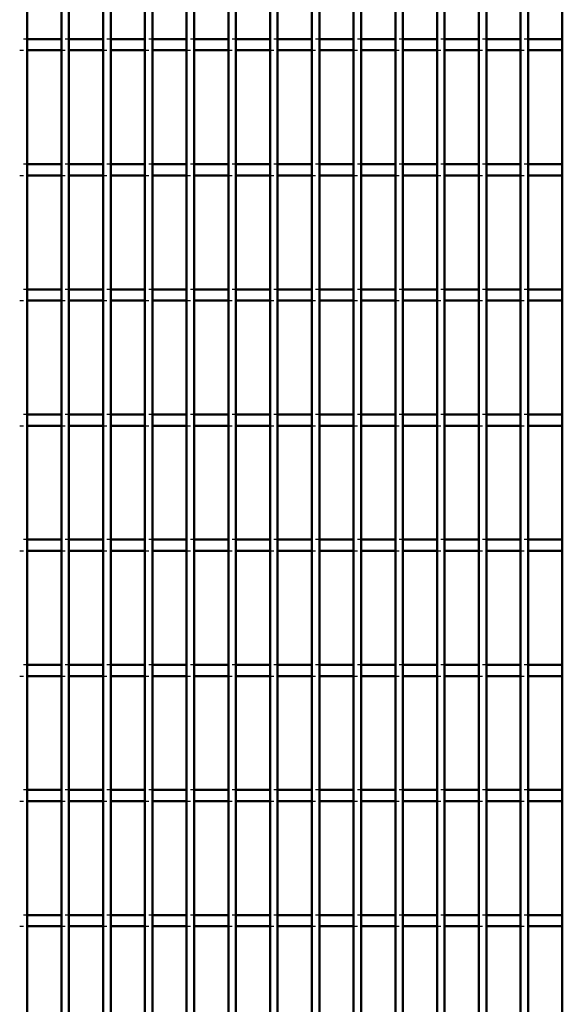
# Model space of a CAD drawing. Header units: millimetres. Extents: x -846 to 505, y -500 to 878.
# Tile 7 of 29: x -468 to -323, y -122 to 140. Entities that reach past the tile are written whole.
import ezdxf

# ---------------------------------------------------------------- set-up
doc = ezdxf.new("R2010")
doc.units = ezdxf.units.MM
doc.linetypes.add('Dashed', pattern=[2, 1, -1])
doc.layers.add('AM_0', color=7, linetype='Continuous', lineweight=50)
doc.layers.add('AM_9', color=6, linetype='Dashed', lineweight=25)

# ---------------------------------------------------------------- blocks, each defined once
blk = doc.blocks.new('5_tat5tb3zrdp0q79feccs27g0m________0_in_LPPX423303311311100010003500_4')
at = {"layer": 'AM_0'}
blk.add_line((-465.62, -497), (-465.62, 497), dxfattribs=at)
blk = doc.blocks.new('6_ufeitl36gahhq5mge24rakijn________0_in_LPPX423303311311100010003500_4')
at = {"layer": 'AM_0'}
for p, q in [((-456.51, -497), (-456.51, 497)), ((-454.51, -497), (-454.51, 497))]:
    blk.add_line(p, q, dxfattribs=at)
blk = doc.blocks.new('7_uor9gjpnyjjpnd33b7xa0rlae________0_in_LPPX423303311311100010003500_4')
at = {"layer": 'AM_0'}
for p, q in [((-445.4, -497), (-445.4, 497)), ((-443.4, -497), (-443.4, 497))]:
    blk.add_line(p, q, dxfattribs=at)
blk = doc.blocks.new('8_i7eyjur96ugrrdsy3o00ch2va________0_in_LPPX423303311311100010003500_4')
at = {"layer": 'AM_0'}
for p, q in [((-434.29, -497), (-434.29, 497)), ((-432.29, -497), (-432.29, 497))]:
    blk.add_line(p, q, dxfattribs=at)
blk = doc.blocks.new('9_1zrtuo6ay31r4gadnk92mrhqb________0_in_LPPX423303311311100010003500_4')
at = {"layer": 'AM_0'}
for p, q in [((-423.18, -497), (-423.18, 497)), ((-421.18, -497), (-421.18, 497))]:
    blk.add_line(p, q, dxfattribs=at)
blk = doc.blocks.new('10_swj8tdlw5hgr16z2het1sgh6f________0_in_LPPX423303311311100010003500_4')
at = {"layer": 'AM_0'}
for p, q in [((-412.07, -497), (-412.07, 497)), ((-410.07, -497), (-410.07, 497))]:
    blk.add_line(p, q, dxfattribs=at)
blk = doc.blocks.new('11_6mkaf3lpj9fvmy4w8yrwyeeoe________0_in_LPPX423303311311100010003500_4')
at = {"layer": 'AM_0'}
for p, q in [((-400.96, -497), (-400.96, 497)), ((-398.96, -497), (-398.96, 497))]:
    blk.add_line(p, q, dxfattribs=at)
blk = doc.blocks.new('12_5tso2u1pecrkvzsm97kg6r63h________0_in_LPPX423303311311100010003500_4')
at = {"layer": 'AM_0'}
for p, q in [((-389.85, -497), (-389.85, 497)), ((-387.85, -497), (-387.85, 497))]:
    blk.add_line(p, q, dxfattribs=at)
blk = doc.blocks.new('13_53adqr4g2cac5vzsrg1505qlv________0_in_LPPX423303311311100010003500_4')
at = {"layer": 'AM_0'}
for p, q in [((-378.74, -497), (-378.74, 497)), ((-376.74, -497), (-376.74, 497))]:
    blk.add_line(p, q, dxfattribs=at)
blk = doc.blocks.new('14_1c8nxvxsrb7kslvmqq4iir6ca________0_in_LPPX423303311311100010003500_4')
at = {"layer": 'AM_0'}
for p, q in [((-367.63, -497), (-367.63, 497)), ((-365.63, -497), (-365.63, 497))]:
    blk.add_line(p, q, dxfattribs=at)
blk = doc.blocks.new('15_en7yjip8ro9lc1iu7qbai0k9p________0_in_LPPX423303311311100010003500_4')
at = {"layer": 'AM_0'}
for p, q in [((-356.52, -497), (-356.52, 497)), ((-354.52, -497), (-354.52, 497))]:
    blk.add_line(p, q, dxfattribs=at)
blk = doc.blocks.new('16_od5ng0lpcvl0kcb2te05bnjsg________0_in_LPPX423303311311100010003500_4')
at = {"layer": 'AM_0'}
for p, q in [((-345.41, -497), (-345.41, 497)), ((-343.41, -497), (-343.41, 497))]:
    blk.add_line(p, q, dxfattribs=at)
blk = doc.blocks.new('17_oew3ajrt2cht2x83rajw3du9f________0_in_LPPX423303311311100010003500_4')
at = {"layer": 'AM_0'}
for p, q in [((-334.3, -497), (-334.3, 497)), ((-332.3, -497), (-332.3, 497))]:
    blk.add_line(p, q, dxfattribs=at)
blk = doc.blocks.new('18_x4pov1a4flwqliqaw0g93btyg________0_in_LPPX423303311311100010003500_4')
at = {"layer": 'AM_0'}
blk.add_line((-323.19, -497), (-323.19, 497), dxfattribs=at)
blk = doc.blocks.new('104_rmerkpmnuiebjx04na9m09mjo________0_in_LPPX423303311311100010003500_4')
at = {"layer": 'AM_0'}
for p, q in [((-456.51, -98.49), (-465.62, -98.49)), ((-465.62, -101.49), (-465.62, -98.49)), ((-456.51, -98.49), (-456.51, -101.49)), ((-454.51, -101.49), (-454.51, -98.49)), ((-445.4, -98.49), (-454.51, -98.49)), ((-445.4, -98.49), (-445.4, -101.49)), ((-443.4, -101.49), (-443.4, -98.49)), ((-434.29, -98.49), (-443.4, -98.49)), ((-434.29, -98.49), (-434.29, -101.49)), ((-423.18, -98.49), (-432.29, -98.49)), ((-432.29, -101.49), (-432.29, -98.49)), ((-423.18, -98.49), (-423.18, -101.49)), ((-421.18, -101.49), (-421.18, -98.49)), ((-412.07, -98.49), (-421.18, -98.49)), ((-412.07, -98.49), (-412.07, -101.49)), ((-410.07, -101.49), (-410.07, -98.49)), ((-400.96, -98.49), (-410.07, -98.49)), ((-400.96, -98.49), (-400.96, -101.49)), ((-398.96, -101.49), (-398.96, -98.49)), ((-389.85, -98.49), (-398.96, -98.49)), ((-389.85, -98.49), (-389.85, -101.49)), ((-387.85, -101.49), (-387.85, -98.49)), ((-378.74, -98.49), (-387.85, -98.49)), ((-378.74, -98.49), (-378.74, -101.49)), ((-376.74, -101.49), (-376.74, -98.49)), ((-367.63, -98.49), (-376.74, -98.49)), ((-367.63, -98.49), (-367.63, -101.49)), ((-365.63, -101.49), (-365.63, -98.49)), ((-356.52, -98.49), (-365.63, -98.49)), ((-356.52, -98.49), (-356.52, -101.49)), ((-354.52, -101.49), (-354.52, -98.49)), ((-345.41, -98.49), (-354.52, -98.49)), ((-345.41, -98.49), (-345.41, -101.49)), ((-334.3, -98.49), (-343.41, -98.49)), ((-343.41, -101.49), (-343.41, -98.49)), ((-334.3, -98.49), (-334.3, -101.49)), ((-332.3, -101.49), (-332.3, -98.49)), ((-323.19, -98.49), (-332.3, -98.49)), ((-323.19, -98.49), (-323.19, -101.49)), ((-456.51, -101.49), (-465.62, -101.49)), ((-445.4, -101.49), (-454.51, -101.49)), ((-434.29, -101.49), (-443.4, -101.49)), ((-423.18, -101.49), (-432.29, -101.49)), ((-412.07, -101.49), (-421.18, -101.49)), ((-400.96, -101.49), (-410.07, -101.49)), ((-389.85, -101.49), (-398.96, -101.49)), ((-378.74, -101.49), (-387.85, -101.49)), ((-367.63, -101.49), (-376.74, -101.49)), ((-356.52, -101.49), (-365.63, -101.49)), ((-345.41, -101.49), (-354.52, -101.49)), ((-334.3, -101.49), (-343.41, -101.49)), ((-323.19, -101.49), (-332.3, -101.49))]:
    blk.add_line(p, q, dxfattribs=at)
at = {"layer": 'AM_9'}
for p, q in [((-465.62, -98.49), (-467.62, -98.49)), ((-454.51, -98.49), (-456.51, -98.49)), ((-443.4, -98.49), (-445.4, -98.49)), ((-432.29, -98.49), (-434.29, -98.49)), ((-421.18, -98.49), (-423.18, -98.49)), ((-410.07, -98.49), (-412.07, -98.49)), ((-398.96, -98.49), (-400.96, -98.49)), ((-387.85, -98.49), (-389.85, -98.49)), ((-376.74, -98.49), (-378.74, -98.49)), ((-365.63, -98.49), (-367.63, -98.49)), ((-354.52, -98.49), (-356.52, -98.49)), ((-343.41, -98.49), (-345.41, -98.49)), ((-332.3, -98.49), (-334.3, -98.49)), ((-467.62, -101.49), (-465.62, -101.49)), ((-456.51, -101.49), (-454.51, -101.49)), ((-445.4, -101.49), (-443.4, -101.49)), ((-434.29, -101.49), (-432.29, -101.49)), ((-423.18, -101.49), (-421.18, -101.49)), ((-412.07, -101.49), (-410.07, -101.49)), ((-400.96, -101.49), (-398.96, -101.49)), ((-389.85, -101.49), (-387.85, -101.49)), ((-378.74, -101.49), (-376.74, -101.49)), ((-367.63, -101.49), (-365.63, -101.49)), ((-356.52, -101.49), (-354.52, -101.49)), ((-345.41, -101.49), (-343.41, -101.49)), ((-334.3, -101.49), (-332.3, -101.49))]:
    blk.add_line(p, q, dxfattribs=at)
blk = doc.blocks.new('105_iu81vexhag2eesqh0uxrf86ys________0_in_LPPX423303311311100010003500_4')
at = {"layer": 'AM_0'}
for p, q in [((-456.51, -65.16), (-465.62, -65.16)), ((-465.62, -68.16), (-465.62, -65.16)), ((-456.51, -65.16), (-456.51, -68.16)), ((-454.51, -68.16), (-454.51, -65.16)), ((-445.4, -65.16), (-454.51, -65.16)), ((-445.4, -65.16), (-445.4, -68.16)), ((-443.4, -68.16), (-443.4, -65.16)), ((-434.29, -65.16), (-443.4, -65.16)), ((-434.29, -65.16), (-434.29, -68.16)), ((-423.18, -65.16), (-432.29, -65.16)), ((-432.29, -68.16), (-432.29, -65.16)), ((-423.18, -65.16), (-423.18, -68.16)), ((-421.18, -68.16), (-421.18, -65.16)), ((-412.07, -65.16), (-421.18, -65.16)), ((-412.07, -65.16), (-412.07, -68.16)), ((-410.07, -68.16), (-410.07, -65.16)), ((-400.96, -65.16), (-410.07, -65.16)), ((-400.96, -65.16), (-400.96, -68.16)), ((-398.96, -68.16), (-398.96, -65.16)), ((-389.85, -65.16), (-398.96, -65.16)), ((-389.85, -65.16), (-389.85, -68.16)), ((-387.85, -68.16), (-387.85, -65.16)), ((-378.74, -65.16), (-387.85, -65.16)), ((-378.74, -65.16), (-378.74, -68.16)), ((-376.74, -68.16), (-376.74, -65.16)), ((-367.63, -65.16), (-376.74, -65.16)), ((-367.63, -65.16), (-367.63, -68.16)), ((-365.63, -68.16), (-365.63, -65.16)), ((-356.52, -65.16), (-365.63, -65.16)), ((-356.52, -65.16), (-356.52, -68.16)), ((-354.52, -68.16), (-354.52, -65.16)), ((-345.41, -65.16), (-354.52, -65.16)), ((-345.41, -65.16), (-345.41, -68.16)), ((-334.3, -65.16), (-343.41, -65.16)), ((-343.41, -68.16), (-343.41, -65.16)), ((-334.3, -65.16), (-334.3, -68.16)), ((-332.3, -68.16), (-332.3, -65.16)), ((-323.19, -65.16), (-332.3, -65.16)), ((-323.19, -65.16), (-323.19, -68.16)), ((-456.51, -68.16), (-465.62, -68.16)), ((-445.4, -68.16), (-454.51, -68.16)), ((-434.29, -68.16), (-443.4, -68.16)), ((-423.18, -68.16), (-432.29, -68.16)), ((-412.07, -68.16), (-421.18, -68.16)), ((-400.96, -68.16), (-410.07, -68.16)), ((-389.85, -68.16), (-398.96, -68.16)), ((-378.74, -68.16), (-387.85, -68.16)), ((-367.63, -68.16), (-376.74, -68.16)), ((-356.52, -68.16), (-365.63, -68.16)), ((-345.41, -68.16), (-354.52, -68.16)), ((-334.3, -68.16), (-343.41, -68.16)), ((-323.19, -68.16), (-332.3, -68.16))]:
    blk.add_line(p, q, dxfattribs=at)
at = {"layer": 'AM_9'}
for p, q in [((-465.62, -65.16), (-467.62, -65.16)), ((-454.51, -65.16), (-456.51, -65.16)), ((-443.4, -65.16), (-445.4, -65.16)), ((-432.29, -65.16), (-434.29, -65.16)), ((-421.18, -65.16), (-423.18, -65.16)), ((-410.07, -65.16), (-412.07, -65.16)), ((-398.96, -65.16), (-400.96, -65.16)), ((-387.85, -65.16), (-389.85, -65.16)), ((-376.74, -65.16), (-378.74, -65.16)), ((-365.63, -65.16), (-367.63, -65.16)), ((-354.52, -65.16), (-356.52, -65.16)), ((-343.41, -65.16), (-345.41, -65.16)), ((-332.3, -65.16), (-334.3, -65.16)), ((-467.62, -68.16), (-465.62, -68.16)), ((-456.51, -68.16), (-454.51, -68.16)), ((-445.4, -68.16), (-443.4, -68.16)), ((-434.29, -68.16), (-432.29, -68.16)), ((-423.18, -68.16), (-421.18, -68.16)), ((-412.07, -68.16), (-410.07, -68.16)), ((-400.96, -68.16), (-398.96, -68.16)), ((-389.85, -68.16), (-387.85, -68.16)), ((-378.74, -68.16), (-376.74, -68.16)), ((-367.63, -68.16), (-365.63, -68.16)), ((-356.52, -68.16), (-354.52, -68.16)), ((-345.41, -68.16), (-343.41, -68.16)), ((-334.3, -68.16), (-332.3, -68.16))]:
    blk.add_line(p, q, dxfattribs=at)
blk = doc.blocks.new('106_ry0zfi9gbznv5c72yw7w0u8og________0_in_LPPX423303311311100010003500_4')
at = {"layer": 'AM_0'}
for p, q in [((-456.51, -31.83), (-465.62, -31.83)), ((-465.62, -34.83), (-465.62, -31.83)), ((-456.51, -31.83), (-456.51, -34.83)), ((-454.51, -34.83), (-454.51, -31.83)), ((-445.4, -31.83), (-454.51, -31.83)), ((-445.4, -31.83), (-445.4, -34.83)), ((-443.4, -34.83), (-443.4, -31.83)), ((-434.29, -31.83), (-443.4, -31.83)), ((-434.29, -31.83), (-434.29, -34.83)), ((-423.18, -31.83), (-432.29, -31.83)), ((-432.29, -34.83), (-432.29, -31.83)), ((-423.18, -31.83), (-423.18, -34.83)), ((-421.18, -34.83), (-421.18, -31.83)), ((-412.07, -31.83), (-421.18, -31.83)), ((-412.07, -31.83), (-412.07, -34.83)), ((-410.07, -34.83), (-410.07, -31.83)), ((-400.96, -31.83), (-410.07, -31.83)), ((-400.96, -31.83), (-400.96, -34.83)), ((-398.96, -34.83), (-398.96, -31.83)), ((-389.85, -31.83), (-398.96, -31.83)), ((-389.85, -31.83), (-389.85, -34.83)), ((-387.85, -34.83), (-387.85, -31.83)), ((-378.74, -31.83), (-387.85, -31.83)), ((-378.74, -31.83), (-378.74, -34.83)), ((-376.74, -34.83), (-376.74, -31.83)), ((-367.63, -31.83), (-376.74, -31.83)), ((-367.63, -31.83), (-367.63, -34.83)), ((-365.63, -34.83), (-365.63, -31.83)), ((-356.52, -31.83), (-365.63, -31.83)), ((-356.52, -31.83), (-356.52, -34.83)), ((-354.52, -34.83), (-354.52, -31.83)), ((-345.41, -31.83), (-354.52, -31.83)), ((-345.41, -31.83), (-345.41, -34.83)), ((-334.3, -31.83), (-343.41, -31.83)), ((-343.41, -34.83), (-343.41, -31.83)), ((-334.3, -31.83), (-334.3, -34.83)), ((-332.3, -34.83), (-332.3, -31.83)), ((-323.19, -31.83), (-332.3, -31.83)), ((-323.19, -31.83), (-323.19, -34.83)), ((-456.51, -34.83), (-465.62, -34.83)), ((-445.4, -34.83), (-454.51, -34.83)), ((-434.29, -34.83), (-443.4, -34.83)), ((-423.18, -34.83), (-432.29, -34.83)), ((-412.07, -34.83), (-421.18, -34.83)), ((-400.96, -34.83), (-410.07, -34.83)), ((-389.85, -34.83), (-398.96, -34.83)), ((-378.74, -34.83), (-387.85, -34.83)), ((-367.63, -34.83), (-376.74, -34.83)), ((-356.52, -34.83), (-365.63, -34.83)), ((-345.41, -34.83), (-354.52, -34.83)), ((-334.3, -34.83), (-343.41, -34.83)), ((-323.19, -34.83), (-332.3, -34.83))]:
    blk.add_line(p, q, dxfattribs=at)
at = {"layer": 'AM_9'}
for p, q in [((-465.62, -31.83), (-467.62, -31.83)), ((-454.51, -31.83), (-456.51, -31.83)), ((-443.4, -31.83), (-445.4, -31.83)), ((-432.29, -31.83), (-434.29, -31.83)), ((-421.18, -31.83), (-423.18, -31.83)), ((-410.07, -31.83), (-412.07, -31.83)), ((-398.96, -31.83), (-400.96, -31.83)), ((-387.85, -31.83), (-389.85, -31.83)), ((-376.74, -31.83), (-378.74, -31.83)), ((-365.63, -31.83), (-367.63, -31.83)), ((-354.52, -31.83), (-356.52, -31.83)), ((-343.41, -31.83), (-345.41, -31.83)), ((-332.3, -31.83), (-334.3, -31.83)), ((-467.62, -34.83), (-465.62, -34.83)), ((-456.51, -34.83), (-454.51, -34.83)), ((-445.4, -34.83), (-443.4, -34.83)), ((-434.29, -34.83), (-432.29, -34.83)), ((-423.18, -34.83), (-421.18, -34.83)), ((-412.07, -34.83), (-410.07, -34.83)), ((-400.96, -34.83), (-398.96, -34.83)), ((-389.85, -34.83), (-387.85, -34.83)), ((-378.74, -34.83), (-376.74, -34.83)), ((-367.63, -34.83), (-365.63, -34.83)), ((-356.52, -34.83), (-354.52, -34.83)), ((-345.41, -34.83), (-343.41, -34.83)), ((-334.3, -34.83), (-332.3, -34.83))]:
    blk.add_line(p, q, dxfattribs=at)
blk = doc.blocks.new('107_gww60h7mkyvij4qjqd618stpi________0_in_LPPX423303311311100010003500_4')
at = {"layer": 'AM_0'}
for p, q in [((-456.51, 1.5), (-465.62, 1.5)), ((-465.62, -1.5), (-465.62, 1.5)), ((-456.51, 1.5), (-456.51, -1.5)), ((-454.51, -1.5), (-454.51, 1.5)), ((-445.4, 1.5), (-454.51, 1.5)), ((-445.4, 1.5), (-445.4, -1.5)), ((-443.4, -1.5), (-443.4, 1.5)), ((-434.29, 1.5), (-443.4, 1.5)), ((-434.29, 1.5), (-434.29, -1.5)), ((-423.18, 1.5), (-432.29, 1.5)), ((-432.29, -1.5), (-432.29, 1.5)), ((-423.18, 1.5), (-423.18, -1.5)), ((-421.18, -1.5), (-421.18, 1.5)), ((-412.07, 1.5), (-421.18, 1.5)), ((-412.07, 1.5), (-412.07, -1.5)), ((-410.07, -1.5), (-410.07, 1.5)), ((-400.96, 1.5), (-410.07, 1.5)), ((-400.96, 1.5), (-400.96, -1.5)), ((-398.96, -1.5), (-398.96, 1.5)), ((-389.85, 1.5), (-398.96, 1.5)), ((-389.85, 1.5), (-389.85, -1.5)), ((-387.85, -1.5), (-387.85, 1.5)), ((-378.74, 1.5), (-387.85, 1.5)), ((-378.74, 1.5), (-378.74, -1.5)), ((-376.74, -1.5), (-376.74, 1.5)), ((-367.63, 1.5), (-376.74, 1.5)), ((-367.63, 1.5), (-367.63, -1.5)), ((-365.63, -1.5), (-365.63, 1.5)), ((-356.52, 1.5), (-365.63, 1.5)), ((-356.52, 1.5), (-356.52, -1.5)), ((-354.52, -1.5), (-354.52, 1.5)), ((-345.41, 1.5), (-354.52, 1.5)), ((-345.41, 1.5), (-345.41, -1.5)), ((-334.3, 1.5), (-343.41, 1.5)), ((-343.41, -1.5), (-343.41, 1.5)), ((-334.3, 1.5), (-334.3, -1.5)), ((-332.3, -1.5), (-332.3, 1.5)), ((-323.19, 1.5), (-332.3, 1.5)), ((-323.19, 1.5), (-323.19, -1.5)), ((-456.51, -1.5), (-465.62, -1.5)), ((-445.4, -1.5), (-454.51, -1.5)), ((-434.29, -1.5), (-443.4, -1.5)), ((-423.18, -1.5), (-432.29, -1.5)), ((-412.07, -1.5), (-421.18, -1.5)), ((-400.96, -1.5), (-410.07, -1.5)), ((-389.85, -1.5), (-398.96, -1.5)), ((-378.74, -1.5), (-387.85, -1.5)), ((-367.63, -1.5), (-376.74, -1.5)), ((-356.52, -1.5), (-365.63, -1.5)), ((-345.41, -1.5), (-354.52, -1.5)), ((-334.3, -1.5), (-343.41, -1.5)), ((-323.19, -1.5), (-332.3, -1.5))]:
    blk.add_line(p, q, dxfattribs=at)
at = {"layer": 'AM_9'}
for p, q in [((-465.62, 1.5), (-467.62, 1.5)), ((-454.51, 1.5), (-456.51, 1.5)), ((-443.4, 1.5), (-445.4, 1.5)), ((-432.29, 1.5), (-434.29, 1.5)), ((-421.18, 1.5), (-423.18, 1.5)), ((-410.07, 1.5), (-412.07, 1.5)), ((-398.96, 1.5), (-400.96, 1.5)), ((-387.85, 1.5), (-389.85, 1.5)), ((-376.74, 1.5), (-378.74, 1.5)), ((-365.63, 1.5), (-367.63, 1.5)), ((-354.52, 1.5), (-356.52, 1.5)), ((-343.41, 1.5), (-345.41, 1.5)), ((-332.3, 1.5), (-334.3, 1.5)), ((-467.62, -1.5), (-465.62, -1.5)), ((-456.51, -1.5), (-454.51, -1.5)), ((-445.4, -1.5), (-443.4, -1.5)), ((-434.29, -1.5), (-432.29, -1.5)), ((-423.18, -1.5), (-421.18, -1.5)), ((-412.07, -1.5), (-410.07, -1.5)), ((-400.96, -1.5), (-398.96, -1.5)), ((-389.85, -1.5), (-387.85, -1.5)), ((-378.74, -1.5), (-376.74, -1.5)), ((-367.63, -1.5), (-365.63, -1.5)), ((-356.52, -1.5), (-354.52, -1.5)), ((-345.41, -1.5), (-343.41, -1.5)), ((-334.3, -1.5), (-332.3, -1.5))]:
    blk.add_line(p, q, dxfattribs=at)
blk = doc.blocks.new('108_t0wmblrmnwehhho750xp82vzf________0_in_LPPX423303311311100010003500_4')
at = {"layer": 'AM_0'}
for p, q in [((-456.51, 34.83), (-465.62, 34.83)), ((-465.62, 31.83), (-465.62, 34.83)), ((-456.51, 34.83), (-456.51, 31.83)), ((-454.51, 31.83), (-454.51, 34.83)), ((-445.4, 34.83), (-454.51, 34.83)), ((-445.4, 34.83), (-445.4, 31.83)), ((-443.4, 31.83), (-443.4, 34.83)), ((-434.29, 34.83), (-443.4, 34.83)), ((-434.29, 34.83), (-434.29, 31.83)), ((-423.18, 34.83), (-432.29, 34.83)), ((-432.29, 31.83), (-432.29, 34.83)), ((-423.18, 34.83), (-423.18, 31.83)), ((-421.18, 31.83), (-421.18, 34.83)), ((-412.07, 34.83), (-421.18, 34.83)), ((-412.07, 34.83), (-412.07, 31.83)), ((-410.07, 31.83), (-410.07, 34.83)), ((-400.96, 34.83), (-410.07, 34.83)), ((-400.96, 34.83), (-400.96, 31.83)), ((-398.96, 31.83), (-398.96, 34.83)), ((-389.85, 34.83), (-398.96, 34.83)), ((-389.85, 34.83), (-389.85, 31.83)), ((-387.85, 31.83), (-387.85, 34.83)), ((-378.74, 34.83), (-387.85, 34.83)), ((-378.74, 34.83), (-378.74, 31.83)), ((-376.74, 31.83), (-376.74, 34.83)), ((-367.63, 34.83), (-376.74, 34.83)), ((-367.63, 34.83), (-367.63, 31.83)), ((-365.63, 31.83), (-365.63, 34.83)), ((-356.52, 34.83), (-365.63, 34.83)), ((-356.52, 34.83), (-356.52, 31.83)), ((-354.52, 31.83), (-354.52, 34.83)), ((-345.41, 34.83), (-354.52, 34.83)), ((-345.41, 34.83), (-345.41, 31.83)), ((-334.3, 34.83), (-343.41, 34.83)), ((-343.41, 31.83), (-343.41, 34.83)), ((-334.3, 34.83), (-334.3, 31.83)), ((-332.3, 31.83), (-332.3, 34.83)), ((-323.19, 34.83), (-332.3, 34.83)), ((-323.19, 34.83), (-323.19, 31.83)), ((-456.51, 31.83), (-465.62, 31.83)), ((-445.4, 31.83), (-454.51, 31.83)), ((-434.29, 31.83), (-443.4, 31.83)), ((-423.18, 31.83), (-432.29, 31.83)), ((-412.07, 31.83), (-421.18, 31.83)), ((-400.96, 31.83), (-410.07, 31.83)), ((-389.85, 31.83), (-398.96, 31.83)), ((-378.74, 31.83), (-387.85, 31.83)), ((-367.63, 31.83), (-376.74, 31.83)), ((-356.52, 31.83), (-365.63, 31.83)), ((-345.41, 31.83), (-354.52, 31.83)), ((-334.3, 31.83), (-343.41, 31.83)), ((-323.19, 31.83), (-332.3, 31.83))]:
    blk.add_line(p, q, dxfattribs=at)
at = {"layer": 'AM_9'}
for p, q in [((-465.62, 34.83), (-467.62, 34.83)), ((-454.51, 34.83), (-456.51, 34.83)), ((-443.4, 34.83), (-445.4, 34.83)), ((-432.29, 34.83), (-434.29, 34.83)), ((-421.18, 34.83), (-423.18, 34.83)), ((-410.07, 34.83), (-412.07, 34.83)), ((-398.96, 34.83), (-400.96, 34.83)), ((-387.85, 34.83), (-389.85, 34.83)), ((-376.74, 34.83), (-378.74, 34.83)), ((-365.63, 34.83), (-367.63, 34.83)), ((-354.52, 34.83), (-356.52, 34.83)), ((-343.41, 34.83), (-345.41, 34.83)), ((-332.3, 34.83), (-334.3, 34.83)), ((-467.62, 31.83), (-465.62, 31.83)), ((-456.51, 31.83), (-454.51, 31.83)), ((-445.4, 31.83), (-443.4, 31.83)), ((-434.29, 31.83), (-432.29, 31.83)), ((-423.18, 31.83), (-421.18, 31.83)), ((-412.07, 31.83), (-410.07, 31.83)), ((-400.96, 31.83), (-398.96, 31.83)), ((-389.85, 31.83), (-387.85, 31.83)), ((-378.74, 31.83), (-376.74, 31.83)), ((-367.63, 31.83), (-365.63, 31.83)), ((-356.52, 31.83), (-354.52, 31.83)), ((-345.41, 31.83), (-343.41, 31.83)), ((-334.3, 31.83), (-332.3, 31.83))]:
    blk.add_line(p, q, dxfattribs=at)
blk = doc.blocks.new('109_1tknpkw64xl49txazqv3x5gec________0_in_LPPX423303311311100010003500_4')
at = {"layer": 'AM_0'}
for p, q in [((-456.51, 68.16), (-465.62, 68.16)), ((-465.62, 65.16), (-465.62, 68.16)), ((-456.51, 68.16), (-456.51, 65.16)), ((-454.51, 65.16), (-454.51, 68.16)), ((-445.4, 68.16), (-454.51, 68.16)), ((-445.4, 68.16), (-445.4, 65.16)), ((-443.4, 65.16), (-443.4, 68.16)), ((-434.29, 68.16), (-443.4, 68.16)), ((-434.29, 68.16), (-434.29, 65.16)), ((-423.18, 68.16), (-432.29, 68.16)), ((-432.29, 65.16), (-432.29, 68.16)), ((-423.18, 68.16), (-423.18, 65.16)), ((-421.18, 65.16), (-421.18, 68.16)), ((-412.07, 68.16), (-421.18, 68.16)), ((-412.07, 68.16), (-412.07, 65.16)), ((-410.07, 65.16), (-410.07, 68.16)), ((-400.96, 68.16), (-410.07, 68.16)), ((-400.96, 68.16), (-400.96, 65.16)), ((-398.96, 65.16), (-398.96, 68.16)), ((-389.85, 68.16), (-398.96, 68.16)), ((-389.85, 68.16), (-389.85, 65.16)), ((-387.85, 65.16), (-387.85, 68.16)), ((-378.74, 68.16), (-387.85, 68.16)), ((-378.74, 68.16), (-378.74, 65.16)), ((-376.74, 65.16), (-376.74, 68.16)), ((-367.63, 68.16), (-376.74, 68.16)), ((-367.63, 68.16), (-367.63, 65.16)), ((-365.63, 65.16), (-365.63, 68.16)), ((-356.52, 68.16), (-365.63, 68.16)), ((-356.52, 68.16), (-356.52, 65.16)), ((-354.52, 65.16), (-354.52, 68.16)), ((-345.41, 68.16), (-354.52, 68.16)), ((-345.41, 68.16), (-345.41, 65.16)), ((-334.3, 68.16), (-343.41, 68.16)), ((-343.41, 65.16), (-343.41, 68.16)), ((-334.3, 68.16), (-334.3, 65.16)), ((-332.3, 65.16), (-332.3, 68.16)), ((-323.19, 68.16), (-332.3, 68.16)), ((-323.19, 68.16), (-323.19, 65.16)), ((-456.51, 65.16), (-465.62, 65.16)), ((-445.4, 65.16), (-454.51, 65.16)), ((-434.29, 65.16), (-443.4, 65.16)), ((-423.18, 65.16), (-432.29, 65.16)), ((-412.07, 65.16), (-421.18, 65.16)), ((-400.96, 65.16), (-410.07, 65.16)), ((-389.85, 65.16), (-398.96, 65.16)), ((-378.74, 65.16), (-387.85, 65.16)), ((-367.63, 65.16), (-376.74, 65.16)), ((-356.52, 65.16), (-365.63, 65.16)), ((-345.41, 65.16), (-354.52, 65.16)), ((-334.3, 65.16), (-343.41, 65.16)), ((-323.19, 65.16), (-332.3, 65.16))]:
    blk.add_line(p, q, dxfattribs=at)
at = {"layer": 'AM_9'}
for p, q in [((-465.62, 68.16), (-467.62, 68.16)), ((-454.51, 68.16), (-456.51, 68.16)), ((-443.4, 68.16), (-445.4, 68.16)), ((-432.29, 68.16), (-434.29, 68.16)), ((-421.18, 68.16), (-423.18, 68.16)), ((-410.07, 68.16), (-412.07, 68.16)), ((-398.96, 68.16), (-400.96, 68.16)), ((-387.85, 68.16), (-389.85, 68.16)), ((-376.74, 68.16), (-378.74, 68.16)), ((-365.63, 68.16), (-367.63, 68.16)), ((-354.52, 68.16), (-356.52, 68.16)), ((-343.41, 68.16), (-345.41, 68.16)), ((-332.3, 68.16), (-334.3, 68.16)), ((-467.62, 65.16), (-465.62, 65.16)), ((-456.51, 65.16), (-454.51, 65.16)), ((-445.4, 65.16), (-443.4, 65.16)), ((-434.29, 65.16), (-432.29, 65.16)), ((-423.18, 65.16), (-421.18, 65.16)), ((-412.07, 65.16), (-410.07, 65.16)), ((-400.96, 65.16), (-398.96, 65.16)), ((-389.85, 65.16), (-387.85, 65.16)), ((-378.74, 65.16), (-376.74, 65.16)), ((-367.63, 65.16), (-365.63, 65.16)), ((-356.52, 65.16), (-354.52, 65.16)), ((-345.41, 65.16), (-343.41, 65.16)), ((-334.3, 65.16), (-332.3, 65.16))]:
    blk.add_line(p, q, dxfattribs=at)
blk = doc.blocks.new('110_qfeu3m9bxotyie04ck0kpm9ar________0_in_LPPX423303311311100010003500_4')
at = {"layer": 'AM_0'}
for p, q in [((-456.51, 101.49), (-465.62, 101.49)), ((-465.62, 98.49), (-465.62, 101.49)), ((-456.51, 101.49), (-456.51, 98.49)), ((-454.51, 98.49), (-454.51, 101.49)), ((-445.4, 101.49), (-454.51, 101.49)), ((-445.4, 101.49), (-445.4, 98.49)), ((-443.4, 98.49), (-443.4, 101.49)), ((-434.29, 101.49), (-443.4, 101.49)), ((-434.29, 101.49), (-434.29, 98.49)), ((-423.18, 101.49), (-432.29, 101.49)), ((-432.29, 98.49), (-432.29, 101.49)), ((-423.18, 101.49), (-423.18, 98.49)), ((-421.18, 98.49), (-421.18, 101.49)), ((-412.07, 101.49), (-421.18, 101.49)), ((-412.07, 101.49), (-412.07, 98.49)), ((-410.07, 98.49), (-410.07, 101.49)), ((-400.96, 101.49), (-410.07, 101.49)), ((-400.96, 101.49), (-400.96, 98.49)), ((-398.96, 98.49), (-398.96, 101.49)), ((-389.85, 101.49), (-398.96, 101.49)), ((-389.85, 101.49), (-389.85, 98.49)), ((-387.85, 98.49), (-387.85, 101.49)), ((-378.74, 101.49), (-387.85, 101.49)), ((-378.74, 101.49), (-378.74, 98.49)), ((-376.74, 98.49), (-376.74, 101.49)), ((-367.63, 101.49), (-376.74, 101.49)), ((-367.63, 101.49), (-367.63, 98.49)), ((-365.63, 98.49), (-365.63, 101.49)), ((-356.52, 101.49), (-365.63, 101.49)), ((-356.52, 101.49), (-356.52, 98.49)), ((-354.52, 98.49), (-354.52, 101.49)), ((-345.41, 101.49), (-354.52, 101.49)), ((-345.41, 101.49), (-345.41, 98.49)), ((-334.3, 101.49), (-343.41, 101.49)), ((-343.41, 98.49), (-343.41, 101.49)), ((-334.3, 101.49), (-334.3, 98.49)), ((-332.3, 98.49), (-332.3, 101.49)), ((-323.19, 101.49), (-332.3, 101.49)), ((-323.19, 101.49), (-323.19, 98.49)), ((-456.51, 98.49), (-465.62, 98.49)), ((-445.4, 98.49), (-454.51, 98.49)), ((-434.29, 98.49), (-443.4, 98.49)), ((-423.18, 98.49), (-432.29, 98.49)), ((-412.07, 98.49), (-421.18, 98.49)), ((-400.96, 98.49), (-410.07, 98.49)), ((-389.85, 98.49), (-398.96, 98.49)), ((-378.74, 98.49), (-387.85, 98.49)), ((-367.63, 98.49), (-376.74, 98.49)), ((-356.52, 98.49), (-365.63, 98.49)), ((-345.41, 98.49), (-354.52, 98.49)), ((-334.3, 98.49), (-343.41, 98.49)), ((-323.19, 98.49), (-332.3, 98.49))]:
    blk.add_line(p, q, dxfattribs=at)
at = {"layer": 'AM_9'}
for p, q in [((-465.62, 101.49), (-467.62, 101.49)), ((-454.51, 101.49), (-456.51, 101.49)), ((-443.4, 101.49), (-445.4, 101.49)), ((-432.29, 101.49), (-434.29, 101.49)), ((-421.18, 101.49), (-423.18, 101.49)), ((-410.07, 101.49), (-412.07, 101.49)), ((-398.96, 101.49), (-400.96, 101.49)), ((-387.85, 101.49), (-389.85, 101.49)), ((-376.74, 101.49), (-378.74, 101.49)), ((-365.63, 101.49), (-367.63, 101.49)), ((-354.52, 101.49), (-356.52, 101.49)), ((-343.41, 101.49), (-345.41, 101.49)), ((-332.3, 101.49), (-334.3, 101.49)), ((-467.62, 98.49), (-465.62, 98.49)), ((-456.51, 98.49), (-454.51, 98.49)), ((-445.4, 98.49), (-443.4, 98.49)), ((-434.29, 98.49), (-432.29, 98.49)), ((-423.18, 98.49), (-421.18, 98.49)), ((-412.07, 98.49), (-410.07, 98.49)), ((-400.96, 98.49), (-398.96, 98.49)), ((-389.85, 98.49), (-387.85, 98.49)), ((-378.74, 98.49), (-376.74, 98.49)), ((-367.63, 98.49), (-365.63, 98.49)), ((-356.52, 98.49), (-354.52, 98.49)), ((-345.41, 98.49), (-343.41, 98.49)), ((-334.3, 98.49), (-332.3, 98.49))]:
    blk.add_line(p, q, dxfattribs=at)
blk = doc.blocks.new('111_rdkd8cgfprz1u6t3o45kd4spp________0_in_LPPX423303311311100010003500_4')
at = {"layer": 'AM_0'}
for p, q in [((-456.51, 134.82), (-465.62, 134.82)), ((-465.62, 131.82), (-465.62, 134.82)), ((-456.51, 134.82), (-456.51, 131.82)), ((-454.51, 131.82), (-454.51, 134.82)), ((-445.4, 134.82), (-454.51, 134.82)), ((-445.4, 134.82), (-445.4, 131.82)), ((-443.4, 131.82), (-443.4, 134.82)), ((-434.29, 134.82), (-443.4, 134.82)), ((-434.29, 134.82), (-434.29, 131.82)), ((-423.18, 134.82), (-432.29, 134.82)), ((-432.29, 131.82), (-432.29, 134.82)), ((-423.18, 134.82), (-423.18, 131.82)), ((-421.18, 131.82), (-421.18, 134.82)), ((-412.07, 134.82), (-421.18, 134.82)), ((-412.07, 134.82), (-412.07, 131.82)), ((-410.07, 131.82), (-410.07, 134.82)), ((-400.96, 134.82), (-410.07, 134.82)), ((-400.96, 134.82), (-400.96, 131.82)), ((-398.96, 131.82), (-398.96, 134.82)), ((-389.85, 134.82), (-398.96, 134.82)), ((-389.85, 134.82), (-389.85, 131.82)), ((-387.85, 131.82), (-387.85, 134.82)), ((-378.74, 134.82), (-387.85, 134.82)), ((-378.74, 134.82), (-378.74, 131.82)), ((-376.74, 131.82), (-376.74, 134.82)), ((-367.63, 134.82), (-376.74, 134.82)), ((-367.63, 134.82), (-367.63, 131.82)), ((-365.63, 131.82), (-365.63, 134.82)), ((-356.52, 134.82), (-365.63, 134.82)), ((-356.52, 134.82), (-356.52, 131.82)), ((-354.52, 131.82), (-354.52, 134.82)), ((-345.41, 134.82), (-354.52, 134.82)), ((-345.41, 134.82), (-345.41, 131.82)), ((-334.3, 134.82), (-343.41, 134.82)), ((-343.41, 131.82), (-343.41, 134.82)), ((-334.3, 134.82), (-334.3, 131.82)), ((-332.3, 131.82), (-332.3, 134.82)), ((-323.19, 134.82), (-332.3, 134.82)), ((-323.19, 134.82), (-323.19, 131.82)), ((-456.51, 131.82), (-465.62, 131.82)), ((-445.4, 131.82), (-454.51, 131.82)), ((-434.29, 131.82), (-443.4, 131.82)), ((-423.18, 131.82), (-432.29, 131.82)), ((-412.07, 131.82), (-421.18, 131.82)), ((-400.96, 131.82), (-410.07, 131.82)), ((-389.85, 131.82), (-398.96, 131.82)), ((-378.74, 131.82), (-387.85, 131.82)), ((-367.63, 131.82), (-376.74, 131.82)), ((-356.52, 131.82), (-365.63, 131.82)), ((-345.41, 131.82), (-354.52, 131.82)), ((-334.3, 131.82), (-343.41, 131.82)), ((-323.19, 131.82), (-332.3, 131.82))]:
    blk.add_line(p, q, dxfattribs=at)
at = {"layer": 'AM_9'}
for p, q in [((-465.62, 134.82), (-467.62, 134.82)), ((-454.51, 134.82), (-456.51, 134.82)), ((-443.4, 134.82), (-445.4, 134.82)), ((-432.29, 134.82), (-434.29, 134.82)), ((-421.18, 134.82), (-423.18, 134.82)), ((-410.07, 134.82), (-412.07, 134.82)), ((-398.96, 134.82), (-400.96, 134.82)), ((-387.85, 134.82), (-389.85, 134.82)), ((-376.74, 134.82), (-378.74, 134.82)), ((-365.63, 134.82), (-367.63, 134.82)), ((-354.52, 134.82), (-356.52, 134.82)), ((-343.41, 134.82), (-345.41, 134.82)), ((-332.3, 134.82), (-334.3, 134.82)), ((-467.62, 131.82), (-465.62, 131.82)), ((-456.51, 131.82), (-454.51, 131.82)), ((-445.4, 131.82), (-443.4, 131.82)), ((-434.29, 131.82), (-432.29, 131.82)), ((-423.18, 131.82), (-421.18, 131.82)), ((-412.07, 131.82), (-410.07, 131.82)), ((-400.96, 131.82), (-398.96, 131.82)), ((-389.85, 131.82), (-387.85, 131.82)), ((-378.74, 131.82), (-376.74, 131.82)), ((-367.63, 131.82), (-365.63, 131.82)), ((-356.52, 131.82), (-354.52, 131.82)), ((-345.41, 131.82), (-343.41, 131.82)), ((-334.3, 131.82), (-332.3, 131.82))]:
    blk.add_line(p, q, dxfattribs=at)

msp = doc.modelspace()

# ---------------------------------------------------------------- block references
for name in ['5_tat5tb3zrdp0q79feccs27g0m________0_in_LPPX423303311311100010003500_4', '6_ufeitl36gahhq5mge24rakijn________0_in_LPPX423303311311100010003500_4', '7_uor9gjpnyjjpnd33b7xa0rlae________0_in_LPPX423303311311100010003500_4', '8_i7eyjur96ugrrdsy3o00ch2va________0_in_LPPX423303311311100010003500_4', '9_1zrtuo6ay31r4gadnk92mrhqb________0_in_LPPX423303311311100010003500_4', '10_swj8tdlw5hgr16z2het1sgh6f________0_in_LPPX423303311311100010003500_4', '11_6mkaf3lpj9fvmy4w8yrwyeeoe________0_in_LPPX423303311311100010003500_4', '12_5tso2u1pecrkvzsm97kg6r63h________0_in_LPPX423303311311100010003500_4', '13_53adqr4g2cac5vzsrg1505qlv________0_in_LPPX423303311311100010003500_4', '14_1c8nxvxsrb7kslvmqq4iir6ca________0_in_LPPX423303311311100010003500_4', '15_en7yjip8ro9lc1iu7qbai0k9p________0_in_LPPX423303311311100010003500_4', '16_od5ng0lpcvl0kcb2te05bnjsg________0_in_LPPX423303311311100010003500_4', '17_oew3ajrt2cht2x83rajw3du9f________0_in_LPPX423303311311100010003500_4', '18_x4pov1a4flwqliqaw0g93btyg________0_in_LPPX423303311311100010003500_4', '111_rdkd8cgfprz1u6t3o45kd4spp________0_in_LPPX423303311311100010003500_4', '110_qfeu3m9bxotyie04ck0kpm9ar________0_in_LPPX423303311311100010003500_4', '109_1tknpkw64xl49txazqv3x5gec________0_in_LPPX423303311311100010003500_4', '108_t0wmblrmnwehhho750xp82vzf________0_in_LPPX423303311311100010003500_4', '107_gww60h7mkyvij4qjqd618stpi________0_in_LPPX423303311311100010003500_4', '106_ry0zfi9gbznv5c72yw7w0u8og________0_in_LPPX423303311311100010003500_4', '105_iu81vexhag2eesqh0uxrf86ys________0_in_LPPX423303311311100010003500_4', '104_rmerkpmnuiebjx04na9m09mjo________0_in_LPPX423303311311100010003500_4']:
    msp.add_blockref(name, (0, 0))

doc.saveas('drawing.dxf')
